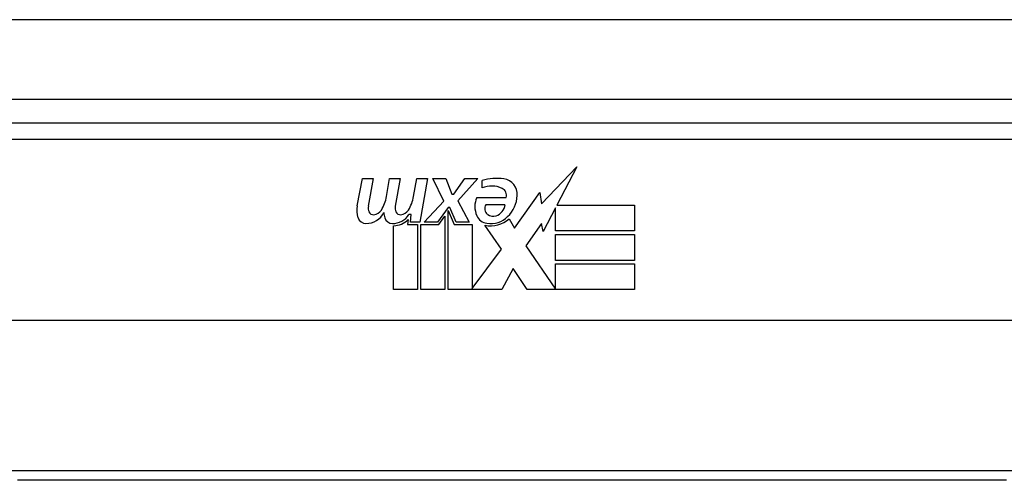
# Model space of a CAD drawing. Header units: inches. Extents: x 20 to 448, y 48 to 213.
# Tile 5 of 235: x 23.547 to 24.773, y 48.559 to 49.133. Entities that reach past the tile are written whole.
import ezdxf

# ---------------------------------------------------------------- set-up
doc = ezdxf.new("R2010")
doc.units = ezdxf.units.IN
doc.header["$MEASUREMENT"] = 0
doc.layers.add('Visible Edges(ANSI)', color=7, linetype='Continuous', lineweight=25)
doc.layers.add('Visible Tangent Edges(ANSI)', color=7, linetype='Continuous', lineweight=25)

msp = doc.modelspace()

# ---------------------------------------------------------------- linework, layer by layer
at = {"layer": 'Visible Edges(ANSI)'}
for p, q in [((19.9107, 49.0339), (61.7127, 49.0339)), ((24.9083, 49.0039), (23.4122, 49.0039)), ((24.1969, 48.9034), (24.2408, 48.9496)), ((24.2408, 48.9496), (24.2159, 48.9019)), ((23.9676, 48.9009), (23.9742, 48.9352)), ((23.9742, 48.9352), (23.9874, 48.9352)), ((23.9874, 48.9352), (23.9813, 48.9007)), ((24.0039, 48.9127), (24.0078, 48.9352)), ((24.0078, 48.9352), (24.021, 48.9352)), ((24.021, 48.9352), (24.0149, 48.9007)), ((24.0378, 48.9127), (24.0417, 48.9352)), ((24.0417, 48.9352), (24.0549, 48.9352)), ((24.0549, 48.9352), (24.0453, 48.8806)), ((24.0618, 48.9352), (24.078, 48.9352)), ((24.0753, 48.9071), (24.0618, 48.9352)), ((24.078, 48.9352), (24.0855, 48.9157)), ((24.0879, 48.9157), (24.1014, 48.9352)), ((24.1176, 48.9352), (24.093, 48.9073)), ((24.1014, 48.9352), (24.1176, 48.9352)), ((24.123, 48.9235), (24.123, 48.9325)), ((24.051, 48.8806), (24.0753, 48.9071)), ((24.0855, 48.9157), (24.0879, 48.9157)), ((24.093, 48.9073), (24.1068, 48.8806)), ((24.1164, 48.9115), (24.153, 48.9115)), ((24.1635, 48.8735), (24.1949, 48.9176)), ((24.1949, 48.9176), (24.1969, 48.9034)), ((24.0807, 48.899), (24.0674, 48.8806)), ((24.0828, 48.899), (24.0807, 48.899)), ((24.0807, 48.8954), (24.0882, 48.8777)), ((24.0807, 48.7969), (24.0807, 48.8954)), ((24.0906, 48.8806), (24.0828, 48.899)), ((24.1515, 48.9025), (24.1275, 48.9025)), ((24.2142, 48.8986), (24.1989, 48.8692)), ((24.2142, 48.8698), (24.2142, 48.8986)), ((24.2159, 48.9019), (24.3129, 48.9019)), ((24.3129, 48.9019), (24.3129, 48.8698)), ((24.0309, 48.8839), (24.0303, 48.8777)), ((24.0348, 48.8902), (24.0319, 48.8902)), ((24.0339, 48.8806), (24.0348, 48.8902)), ((24.069, 48.8777), (24.0765, 48.8881)), ((24.0765, 48.8881), (24.0765, 48.7969)), ((24.1566, 48.8851), (24.1635, 48.8735)), ((24.0129, 48.7969), (24.0129, 48.8764)), ((24.0303, 48.8777), (24.0426, 48.8777)), ((24.0453, 48.8806), (24.0339, 48.8806)), ((24.0426, 48.8777), (24.0426, 48.7969)), ((24.0468, 48.8777), (24.069, 48.8777)), ((24.0468, 48.7969), (24.0468, 48.8777)), ((24.0674, 48.8806), (24.051, 48.8806)), ((24.0882, 48.8777), (24.1107, 48.8777)), ((24.1068, 48.8806), (24.0906, 48.8806)), ((24.1107, 48.8777), (24.1107, 48.7981)), ((24.1473, 48.8471), (24.1266, 48.877)), ((24.197, 48.8792), (24.1773, 48.8512)), ((24.1989, 48.8692), (24.197, 48.8792)), ((24.3129, 48.8698), (24.2142, 48.8698)), ((24.2142, 48.8653), (24.3129, 48.8653)), ((24.2142, 48.8332), (24.2142, 48.8653)), ((24.3129, 48.8653), (24.3129, 48.8332)), ((24.1107, 48.7981), (24.1473, 48.8471)), ((24.1773, 48.8512), (24.2142, 48.7975)), ((24.3129, 48.8332), (24.2142, 48.8332)), ((24.1615, 48.823), (24.1476, 48.7969)), ((24.1791, 48.7969), (24.1615, 48.823)), ((24.2142, 48.829), (24.3129, 48.829)), ((24.2142, 48.7975), (24.2142, 48.829)), ((24.3129, 48.829), (24.3129, 48.7969)), ((24.0426, 48.7969), (24.0129, 48.7969)), ((24.0765, 48.7969), (24.0468, 48.7969)), ((24.1476, 48.7969), (24.0807, 48.7969)), ((24.3129, 48.7969), (24.1791, 48.7969)), ((25.3171, 48.7582), (23.0033, 48.7582)), ((24.7757, 48.5594), (23.5447, 48.5594))]:
    msp.add_line(p, q, dxfattribs=at)
for centre, radius, start, end in [((24.1411, 48.8745), 0.0607, 81.5605, 107.3343), ((24.1471, 48.9151), 0.0197, 356.5646, 81.5605), ((24.1348, 48.8951), 0.0307, 64.6784, 112.5609), ((24.1438, 48.9142), 0.0096, 343.5261, 64.6784), ((23.958, 48.9201), 0.0465, 328.5584, 350.8257), ((23.992, 48.9208), 0.0465, 327.5992, 350), ((24.1422, 48.9001), 0.0282, 156.1555, 203.8445), ((24.1271, 48.9163), 0.0398, 314.1684, 356.5646), ((23.9958, 48.8954), 0.0288, 169, 198.4748), ((23.9935, 48.8985), 0.0123, 169.9922, 203.5487), ((23.987, 48.9026), 0.0126, 276.1027, 327.6083), ((24.0271, 48.8985), 0.0123, 170, 203.5571), ((24.0206, 48.9026), 0.0126, 276.03, 327.5992), ((24.1359, 48.8979), 0.00955, 151.4547, 231.1652), ((24.1349, 48.9045), 0.0168, 289.3797, 352.9975), ((23.9785, 48.8896), 0.0105, 198.4748, 269.6788), ((23.9786, 48.9037), 0.0246, 269.6788, 333.9508), ((23.9877, 48.896), 0.006, 203.5487, 276.1027), ((24.0294, 48.8947), 0.0288, 183.6169, 196.9928), ((24.0115, 48.8892), 0.0101, 196.9928, 269.4776), ((24.0116, 48.9031), 0.024, 269.4776, 327.4114), ((24.0134, 48.9004), 0.024, 268.7952, 316.5849), ((24.0213, 48.896), 0.006, 203.5571, 276.03), ((24.1303, 48.8948), 0.0152, 203.8445, 265.0802), ((24.134, 48.9091), 0.033, 257.079, 313.1785), ((24.134, 48.9091), 0.0299, 260.4085, 314.1684), ((24.1368, 48.899), 0.0109, 231.1652, 289.3797)]:
    msp.add_arc(centre, radius, start, end, dxfattribs=at)
at = {"layer": 'Visible Tangent Edges(ANSI)'}
for p, q in [((19.9107, 49.1329), (60.9456, 49.1329)), ((23.4122, 48.9842), (24.9083, 48.9842)), ((24.7924, 48.5712), (23.5281, 48.5712))]:
    msp.add_line(p, q, dxfattribs=at)

doc.saveas('drawing.dxf')
